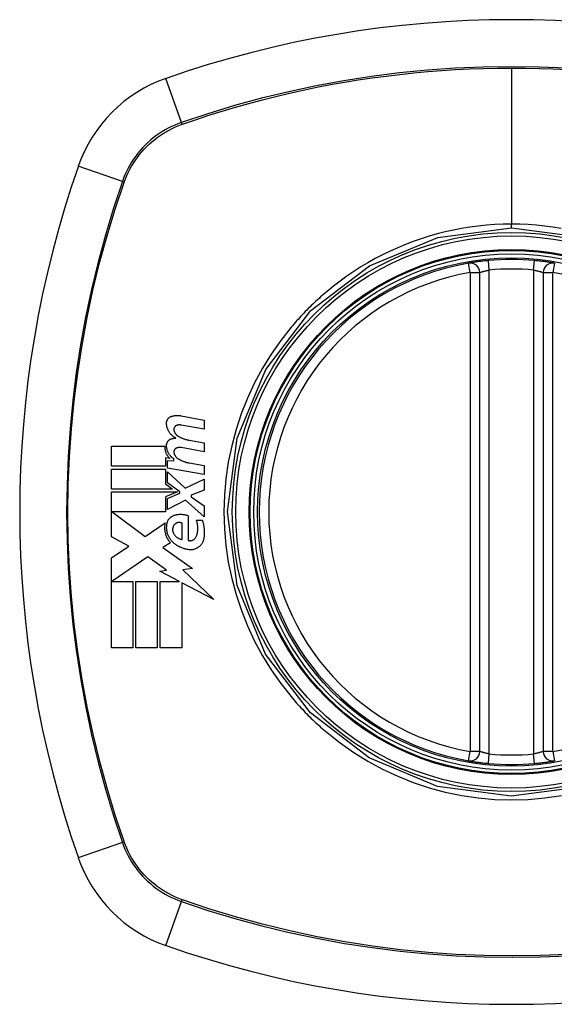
# Model space of a CAD drawing. Header units: inches. Extents: x 11 to 342, y 26 to 169.
# Tile 132 of 205: x 114.828 to 115.491, y 114.928 to 116.148. Entities that reach past the tile are written whole.
import ezdxf

# ---------------------------------------------------------------- set-up
doc = ezdxf.new("R2010")
doc.units = ezdxf.units.IN
doc.header["$MEASUREMENT"] = 0
doc.layers.add('Visible Edges(ANSI)', color=7, linetype='Continuous', lineweight=25)
doc.layers.add('Visible Tangent Edges(ANSI)', color=7, linetype='Continuous', lineweight=25)

msp = doc.modelspace()

# ---------------------------------------------------------------- linework, layer by layer
at = {"layer": 'Visible Edges(ANSI)'}
for p, q in [((115.3984, 115.2411), (115.3984, 115.8347)), ((115.4771, 115.8347), (115.4771, 115.2411)), ((115.028, 115.6572), (115.0565, 115.6516)), ((115.0565, 115.6406), (115.0278, 115.6457)), ((115.0565, 115.6516), (115.0565, 115.6406)), ((114.9413, 115.5946), (114.9413, 115.6194)), ((114.9413, 115.6194), (115.0075, 115.6194)), ((115.0565, 115.6126), (115.0278, 115.6177)), ((115.0378, 115.627), (115.0565, 115.6236)), ((115.0565, 115.6236), (115.0565, 115.6126)), ((115.0138, 115.6044), (115.0086, 115.6049)), ((115.0086, 115.6049), (115.0086, 115.5946)), ((115.019, 115.6012), (115.019, 115.6036)), ((115.0086, 115.5946), (114.9413, 115.5946)), ((114.9413, 115.5664), (114.9413, 115.5911)), ((114.9413, 115.5911), (115.0086, 115.5911)), ((115.0086, 115.5911), (115.0086, 115.5727)), ((115.011, 115.5924), (115.011, 115.6019)), ((115.011, 115.6019), (115.019, 115.6012)), ((115.0565, 115.5844), (115.011, 115.5924)), ((115.0378, 115.5987), (115.0565, 115.5954)), ((115.0565, 115.5954), (115.0565, 115.5844)), ((115.011, 115.574), (115.011, 115.5876)), ((115.011, 115.5876), (115.0331, 115.5674)), ((115.0086, 115.5727), (115.0173, 115.5664)), ((115.0263, 115.5629), (115.011, 115.574)), ((115.0331, 115.5674), (115.0565, 115.5786)), ((115.0565, 115.5786), (115.0565, 115.5651)), ((115.0173, 115.5664), (114.9413, 115.5664)), ((114.9413, 115.5071), (114.9413, 115.5629)), ((114.9413, 115.5629), (115.0234, 115.5629)), ((115.0234, 115.5629), (115.0086, 115.5566)), ((115.0086, 115.5566), (115.0086, 115.5379)), ((115.011, 115.5546), (115.0263, 115.5611)), ((115.011, 115.5411), (115.011, 115.5546)), ((115.0263, 115.5611), (115.0263, 115.5629)), ((115.0565, 115.5651), (115.0403, 115.5589)), ((115.0403, 115.5589), (115.0403, 115.5569)), ((115.0403, 115.5569), (115.0565, 115.5456)), ((115.0333, 115.5526), (115.011, 115.5411)), ((115.0565, 115.5321), (115.0333, 115.5526)), ((115.0565, 115.5456), (115.0565, 115.5321)), ((115.0086, 115.5379), (114.9423, 115.5379)), ((114.9423, 115.5379), (114.9831, 115.5074)), ((115.0368, 115.5331), (115.0368, 115.5026)), ((114.9831, 115.5074), (115.008, 115.5246)), ((115.0293, 115.5039), (115.0293, 115.5239)), ((115.0468, 115.5276), (115.0543, 115.5276)), ((114.963, 115.4956), (114.9413, 115.5071)), ((114.9413, 115.4809), (114.963, 115.4956)), ((115.0148, 115.4997), (115.0051, 115.4939)), ((115.0051, 115.4939), (115.0419, 115.4677)), ((114.9865, 115.4824), (114.9418, 115.4516)), ((115.0099, 115.466), (114.9865, 115.4824)), ((114.9413, 115.3694), (114.9413, 115.4809)), ((115.0015, 115.4644), (115.0099, 115.466)), ((115.026, 115.4516), (115.0015, 115.4644)), ((115.0419, 115.4677), (115.03, 115.4661)), ((115.03, 115.4661), (115.0685, 115.4295)), ((114.9418, 115.4516), (114.968, 115.4516)), ((114.968, 115.4516), (114.968, 115.3694)), ((114.9715, 115.3694), (114.9715, 115.4516)), ((114.9715, 115.4516), (114.9983, 115.4516)), ((114.9983, 115.4516), (114.9983, 115.3694)), ((115.002, 115.3694), (115.002, 115.4516)), ((115.002, 115.4516), (115.026, 115.4516)), ((115.0685, 115.4295), (115.0288, 115.4502)), ((115.0288, 115.4502), (115.0288, 115.3694)), ((114.968, 115.3694), (114.9413, 115.3694)), ((114.9983, 115.3694), (114.9715, 115.3694)), ((115.0288, 115.3694), (115.002, 115.3694))]:
    msp.add_line(p, q, dxfattribs=at)
at = {"layer": 'Visible Edges(ANSI)', "flags": 128}
for points in [[(115.4091, 115.8496), (115.4075, 115.8494), (115.4059, 115.8493), (115.4043, 115.8491), (115.4028, 115.8489), (115.4012, 115.8487), (115.3997, 115.8486), (115.3983, 115.8484), (115.3969, 115.8482), (115.3955, 115.848), (115.3942, 115.8478), (115.393, 115.8477), (115.3918, 115.8475), (115.3907, 115.8473), (115.3897, 115.8472), (115.3887, 115.847), (115.3879, 115.8469), (115.3871, 115.8468), (115.3865, 115.8467), (115.3859, 115.8466), (115.3854, 115.8465), (115.3851, 115.8464), (115.3848, 115.8464), (115.3846, 115.8463), (115.3846, 115.8463)], [(115.491, 115.8463), (115.4909, 115.8463), (115.4908, 115.8464), (115.4905, 115.8464), (115.4901, 115.8465), (115.4897, 115.8466), (115.4891, 115.8467), (115.4884, 115.8468), (115.4877, 115.8469), (115.4868, 115.847), (115.4859, 115.8472), (115.4848, 115.8473), (115.4837, 115.8475), (115.4826, 115.8477), (115.4813, 115.8478), (115.48, 115.848), (115.4786, 115.8482), (115.4772, 115.8484), (115.4758, 115.8486), (115.4743, 115.8488), (115.4727, 115.8489), (115.4712, 115.8491), (115.4696, 115.8493), (115.468, 115.8494), (115.4664, 115.8496)], [(115.0098, 115.6481), (115.0098, 115.6486), (115.0098, 115.6491), (115.0099, 115.6495), (115.01, 115.65), (115.0101, 115.6504), (115.0102, 115.6509), (115.0104, 115.6513), (115.0106, 115.6517), (115.0108, 115.6521), (115.011, 115.6525), (115.0112, 115.6529), (115.0115, 115.6533), (115.0118, 115.6536), (115.0121, 115.654), (115.0124, 115.6543), (115.0127, 115.6546), (115.0131, 115.6549), (115.0134, 115.6552), (115.0138, 115.6554), (115.0142, 115.6557), (115.0145, 115.6559), (115.0149, 115.6561), (115.0154, 115.6562), (115.0158, 115.6564)], [(115.0158, 115.6564), (115.0163, 115.6566), (115.0168, 115.6567), (115.0173, 115.6568), (115.0178, 115.657), (115.0183, 115.6571), (115.0188, 115.6572), (115.0193, 115.6573), (115.0198, 115.6574), (115.0203, 115.6574), (115.0208, 115.6575), (115.0213, 115.6575), (115.0218, 115.6576), (115.0223, 115.6576), (115.0229, 115.6576), (115.0234, 115.6576), (115.0239, 115.6576), (115.0244, 115.6576), (115.0249, 115.6576), (115.0254, 115.6575), (115.0259, 115.6575), (115.0264, 115.6574), (115.0269, 115.6574), (115.0275, 115.6573), (115.028, 115.6572)], [(115.0213, 115.6296), (115.0204, 115.6301), (115.0196, 115.6305), (115.0188, 115.631), (115.0181, 115.6316), (115.0173, 115.6322), (115.0166, 115.6328), (115.0159, 115.6334), (115.0153, 115.6341), (115.0146, 115.6348), (115.014, 115.6356), (115.0135, 115.6363), (115.0129, 115.6371), (115.0125, 115.6379), (115.012, 115.6388), (115.0116, 115.6397), (115.0112, 115.6405), (115.0109, 115.6415), (115.0106, 115.6424), (115.0103, 115.6433), (115.0101, 115.6443), (115.01, 115.6452), (115.0099, 115.6462), (115.0098, 115.6472), (115.0098, 115.6481)], [(115.0219, 115.645), (115.0217, 115.6449), (115.0214, 115.6448), (115.0212, 115.6446), (115.021, 115.6445), (115.0208, 115.6443), (115.0206, 115.6442), (115.0204, 115.644), (115.0202, 115.6438), (115.02, 115.6436), (115.0199, 115.6434), (115.0197, 115.6432), (115.0196, 115.643), (115.0195, 115.6427), (115.0193, 115.6425), (115.0192, 115.6423), (115.0191, 115.642), (115.0191, 115.6417), (115.019, 115.6415), (115.019, 115.6412), (115.0189, 115.641), (115.0189, 115.6407), (115.0189, 115.6404), (115.0189, 115.6402), (115.0189, 115.6399)], [(115.0189, 115.6399), (115.019, 115.6395), (115.019, 115.6391), (115.0191, 115.6387), (115.0192, 115.6383), (115.0193, 115.6379), (115.0194, 115.6376), (115.0196, 115.6372), (115.0197, 115.6368), (115.0199, 115.6365), (115.0201, 115.6361), (115.0203, 115.6358), (115.0205, 115.6354), (115.0207, 115.6351), (115.0209, 115.6348), (115.0212, 115.6345), (115.0214, 115.6342), (115.0217, 115.6339), (115.0219, 115.6336), (115.0222, 115.6333), (115.0225, 115.6331), (115.0228, 115.6328), (115.0231, 115.6326), (115.0234, 115.6324), (115.0237, 115.6321)], [(115.0278, 115.6457), (115.0275, 115.6457), (115.0273, 115.6458), (115.027, 115.6458), (115.0268, 115.6458), (115.0265, 115.6458), (115.0263, 115.6459), (115.026, 115.6459), (115.0258, 115.6459), (115.0255, 115.6459), (115.0253, 115.6458), (115.025, 115.6458), (115.0248, 115.6458), (115.0245, 115.6458), (115.0243, 115.6457), (115.0241, 115.6457), (115.0238, 115.6456), (115.0236, 115.6456), (115.0233, 115.6455), (115.0231, 115.6454), (115.0228, 115.6454), (115.0226, 115.6453), (115.0224, 115.6452), (115.0221, 115.6451), (115.0219, 115.645)], [(115.0098, 115.6206), (115.0098, 115.6211), (115.0099, 115.6215), (115.0099, 115.622), (115.01, 115.6224), (115.0101, 115.6229), (115.0103, 115.6233), (115.0104, 115.6237), (115.0106, 115.6241), (115.0108, 115.6245), (115.011, 115.6249), (115.0113, 115.6253), (115.0115, 115.6257), (115.0118, 115.626), (115.0121, 115.6264), (115.0124, 115.6267), (115.0127, 115.627), (115.0131, 115.6272), (115.0134, 115.6275), (115.0138, 115.6277), (115.0142, 115.628), (115.0146, 115.6282), (115.015, 115.6283), (115.0154, 115.6285), (115.0158, 115.6286)], [(115.0158, 115.6286), (115.016, 115.6287), (115.0162, 115.6288), (115.0164, 115.6288), (115.0167, 115.6289), (115.0169, 115.629), (115.0171, 115.629), (115.0174, 115.6291), (115.0176, 115.6291), (115.0178, 115.6292), (115.018, 115.6292), (115.0183, 115.6293), (115.0185, 115.6293), (115.0187, 115.6293), (115.019, 115.6294), (115.0192, 115.6294), (115.0194, 115.6295), (115.0196, 115.6295), (115.0199, 115.6295), (115.0201, 115.6295), (115.0203, 115.6296), (115.0206, 115.6296), (115.0208, 115.6296), (115.021, 115.6296), (115.0213, 115.6296)], [(115.0237, 115.6321), (115.0243, 115.6318), (115.0248, 115.6315), (115.0254, 115.6312), (115.0259, 115.6309), (115.0265, 115.6306), (115.0271, 115.6303), (115.0276, 115.6301), (115.0282, 115.6298), (115.0288, 115.6296), (115.0293, 115.6293), (115.0299, 115.6291), (115.0305, 115.6289), (115.0311, 115.6286), (115.0317, 115.6284), (115.0323, 115.6283), (115.0329, 115.6281), (115.0335, 115.6279), (115.0341, 115.6277), (115.0347, 115.6276), (115.0353, 115.6274), (115.0359, 115.6273), (115.0365, 115.6272), (115.0372, 115.6271), (115.0378, 115.627)], [(115.0075, 115.6194), (115.0075, 115.6187), (115.0075, 115.618), (115.0076, 115.6173), (115.0077, 115.6166), (115.0078, 115.6159), (115.0079, 115.6152), (115.008, 115.6145), (115.0082, 115.6138), (115.0084, 115.6132), (115.0086, 115.6125), (115.0088, 115.6118), (115.0091, 115.6112), (115.0094, 115.6106), (115.0097, 115.6099), (115.01, 115.6093), (115.0103, 115.6087), (115.0107, 115.6081), (115.0111, 115.6076), (115.0115, 115.607), (115.0119, 115.6065), (115.0124, 115.6059), (115.0128, 115.6054), (115.0133, 115.6049), (115.0138, 115.6044)], [(115.019, 115.6036), (115.0183, 115.6041), (115.0177, 115.6046), (115.017, 115.6051), (115.0164, 115.6056), (115.0158, 115.6062), (115.0152, 115.6068), (115.0147, 115.6074), (115.0141, 115.608), (115.0136, 115.6087), (115.0131, 115.6094), (115.0127, 115.6101), (115.0123, 115.6108), (115.0119, 115.6116), (115.0115, 115.6123), (115.0112, 115.6131), (115.0109, 115.6139), (115.0106, 115.6147), (115.0104, 115.6156), (115.0102, 115.6164), (115.0101, 115.6172), (115.0099, 115.6181), (115.0099, 115.6189), (115.0098, 115.6198), (115.0098, 115.6206)], [(115.0219, 115.617), (115.0217, 115.6169), (115.0214, 115.6168), (115.0212, 115.6167), (115.021, 115.6165), (115.0208, 115.6164), (115.0206, 115.6162), (115.0204, 115.616), (115.0202, 115.6158), (115.02, 115.6156), (115.0199, 115.6154), (115.0197, 115.6152), (115.0196, 115.615), (115.0195, 115.6147), (115.0193, 115.6145), (115.0192, 115.6143), (115.0192, 115.614), (115.0191, 115.6138), (115.019, 115.6135), (115.019, 115.6132), (115.0189, 115.613), (115.0189, 115.6127), (115.0189, 115.6124), (115.0189, 115.6122), (115.0189, 115.6119)], [(115.0278, 115.6177), (115.0275, 115.6178), (115.0273, 115.6178), (115.027, 115.6178), (115.0268, 115.6178), (115.0265, 115.6179), (115.0263, 115.6179), (115.026, 115.6179), (115.0258, 115.6179), (115.0255, 115.6179), (115.0253, 115.6178), (115.025, 115.6178), (115.0248, 115.6178), (115.0245, 115.6178), (115.0243, 115.6177), (115.0241, 115.6177), (115.0238, 115.6176), (115.0236, 115.6176), (115.0233, 115.6175), (115.0231, 115.6174), (115.0228, 115.6174), (115.0226, 115.6173), (115.0224, 115.6172), (115.0221, 115.6171), (115.0219, 115.617)], [(115.0189, 115.6119), (115.019, 115.6115), (115.019, 115.6111), (115.0191, 115.6107), (115.0192, 115.6103), (115.0193, 115.61), (115.0194, 115.6096), (115.0196, 115.6092), (115.0197, 115.6088), (115.0199, 115.6085), (115.0201, 115.6081), (115.0203, 115.6078), (115.0205, 115.6074), (115.0207, 115.6071), (115.0209, 115.6068), (115.0211, 115.6065), (115.0214, 115.6062), (115.0217, 115.6059), (115.0219, 115.6056), (115.0222, 115.6053), (115.0225, 115.6051), (115.0228, 115.6048), (115.0231, 115.6046), (115.0234, 115.6044), (115.0237, 115.6041)], [(115.0237, 115.6041), (115.0243, 115.6038), (115.0248, 115.6035), (115.0254, 115.6032), (115.0259, 115.6029), (115.0265, 115.6026), (115.027, 115.6023), (115.0276, 115.602), (115.0282, 115.6017), (115.0288, 115.6015), (115.0293, 115.6012), (115.0299, 115.601), (115.0305, 115.6007), (115.0311, 115.6005), (115.0317, 115.6003), (115.0323, 115.6001), (115.0329, 115.5999), (115.0335, 115.5997), (115.0341, 115.5995), (115.0347, 115.5994), (115.0353, 115.5992), (115.0359, 115.5991), (115.0365, 115.5989), (115.0372, 115.5988), (115.0378, 115.5987)], [(115.0103, 115.5226), (115.0103, 115.5232), (115.0104, 115.5238), (115.0105, 115.5244), (115.0107, 115.5249), (115.0108, 115.5255), (115.011, 115.526), (115.0112, 115.5265), (115.0115, 115.527), (115.0117, 115.5276), (115.012, 115.5281), (115.0123, 115.5285), (115.0126, 115.529), (115.013, 115.5294), (115.0133, 115.5299), (115.0137, 115.5303), (115.0141, 115.5307), (115.0145, 115.5311), (115.0149, 115.5314), (115.0154, 115.5318), (115.0158, 115.5321), (115.0163, 115.5324), (115.0168, 115.5327), (115.0173, 115.5329), (115.0178, 115.5331)], [(115.0178, 115.5331), (115.0185, 115.5335), (115.0193, 115.5338), (115.0201, 115.534), (115.0208, 115.5343), (115.0216, 115.5345), (115.0224, 115.5346), (115.0232, 115.5348), (115.024, 115.5349), (115.0248, 115.535), (115.0257, 115.5351), (115.0265, 115.5351), (115.0273, 115.5352), (115.0281, 115.5351), (115.0289, 115.5351), (115.0297, 115.535), (115.0305, 115.5349), (115.0313, 115.5348), (115.0321, 115.5346), (115.0329, 115.5345), (115.0337, 115.5343), (115.0345, 115.534), (115.0353, 115.5338), (115.036, 115.5335), (115.0368, 115.5331)], [(115.008, 115.5246), (115.0078, 115.5235), (115.0076, 115.5224), (115.0075, 115.5213), (115.0074, 115.5202), (115.0073, 115.5191), (115.0073, 115.5179), (115.0074, 115.5168), (115.0075, 115.5157), (115.0076, 115.5145), (115.0078, 115.5134), (115.008, 115.5123), (115.0083, 115.5112), (115.0086, 115.5102), (115.009, 115.5091), (115.0094, 115.508), (115.0098, 115.507), (115.0103, 115.506), (115.0109, 115.505), (115.0114, 115.5041), (115.012, 115.5031), (115.0127, 115.5022), (115.0133, 115.5014), (115.014, 115.5005), (115.0148, 115.4997)], [(115.017, 115.5011), (115.0163, 115.5018), (115.0157, 115.5026), (115.0151, 115.5033), (115.0145, 115.5041), (115.014, 115.5049), (115.0135, 115.5057), (115.013, 115.5066), (115.0125, 115.5074), (115.0121, 115.5083), (115.0117, 115.5092), (115.0114, 115.5101), (115.0111, 115.511), (115.0108, 115.512), (115.0106, 115.5129), (115.0104, 115.5139), (115.0102, 115.5148), (115.0101, 115.5158), (115.01, 115.5168), (115.0099, 115.5178), (115.0099, 115.5187), (115.01, 115.5197), (115.01, 115.5207), (115.0101, 115.5217), (115.0103, 115.5226)], [(115.0193, 115.5219), (115.019, 115.5216), (115.0188, 115.5213), (115.0186, 115.521), (115.0184, 115.5206), (115.0182, 115.5203), (115.0181, 115.5199), (115.0179, 115.5196), (115.0178, 115.5192), (115.0177, 115.5189), (115.0176, 115.5185), (115.0175, 115.5181), (115.0174, 115.5177), (115.0173, 115.5174), (115.0173, 115.517), (115.0173, 115.5166), (115.0173, 115.5162), (115.0173, 115.5158), (115.0173, 115.5154), (115.0173, 115.515), (115.0174, 115.5146), (115.0175, 115.5143), (115.0175, 115.5139), (115.0177, 115.5135), (115.0178, 115.5131)], [(115.0293, 115.5239), (115.0289, 115.5241), (115.0284, 115.5243), (115.028, 115.5244), (115.0276, 115.5246), (115.0271, 115.5247), (115.0267, 115.5248), (115.0262, 115.5248), (115.0258, 115.5249), (115.0253, 115.5249), (115.0248, 115.5248), (115.0244, 115.5248), (115.0239, 115.5247), (115.0235, 115.5246), (115.023, 115.5245), (115.0226, 115.5243), (115.0222, 115.5242), (115.0218, 115.524), (115.0214, 115.5237), (115.021, 115.5235), (115.0206, 115.5232), (115.0202, 115.5229), (115.0199, 115.5226), (115.0196, 115.5223), (115.0193, 115.5219)], [(115.0463, 115.5069), (115.0466, 115.5077), (115.047, 115.5085), (115.0473, 115.5093), (115.0476, 115.5102), (115.0478, 115.511), (115.048, 115.5119), (115.0482, 115.5128), (115.0484, 115.5136), (115.0485, 115.5145), (115.0486, 115.5154), (115.0487, 115.5163), (115.0487, 115.5172), (115.0487, 115.5181), (115.0487, 115.519), (115.0486, 115.5199), (115.0486, 115.5208), (115.0484, 115.5217), (115.0483, 115.5225), (115.0481, 115.5234), (115.0479, 115.5243), (115.0477, 115.5251), (115.0474, 115.526), (115.0471, 115.5268), (115.0468, 115.5276)], [(115.0543, 115.5276), (115.0545, 115.5267), (115.0548, 115.5258), (115.055, 115.5249), (115.0553, 115.524), (115.0555, 115.5231), (115.0557, 115.5221), (115.0558, 115.5212), (115.056, 115.5203), (115.0561, 115.5193), (115.0562, 115.5184), (115.0563, 115.5174), (115.0564, 115.5165), (115.0565, 115.5156), (115.0565, 115.5146), (115.0566, 115.5137), (115.0566, 115.5127), (115.0566, 115.5118), (115.0565, 115.5108), (115.0565, 115.5099), (115.0564, 115.5089), (115.0564, 115.508), (115.0563, 115.507), (115.0562, 115.5061), (115.056, 115.5051)], [(115.0178, 115.5131), (115.018, 115.5125), (115.0183, 115.5119), (115.0186, 115.5113), (115.0189, 115.5107), (115.0192, 115.5102), (115.0196, 115.5096), (115.02, 115.5091), (115.0204, 115.5086), (115.0209, 115.5081), (115.0213, 115.5077), (115.0218, 115.5072), (115.0223, 115.5068), (115.0228, 115.5064), (115.0233, 115.5061), (115.0239, 115.5057), (115.0244, 115.5054), (115.025, 115.5051), (115.0256, 115.5049), (115.0262, 115.5046), (115.0268, 115.5044), (115.0274, 115.5043), (115.028, 115.5041), (115.0286, 115.504), (115.0293, 115.5039)], [(115.0368, 115.5026), (115.0372, 115.5025), (115.0377, 115.5024), (115.0381, 115.5024), (115.0386, 115.5023), (115.0391, 115.5023), (115.0395, 115.5023), (115.04, 115.5024), (115.0405, 115.5024), (115.0409, 115.5025), (115.0414, 115.5027), (115.0418, 115.5028), (115.0423, 115.503), (115.0427, 115.5032), (115.0431, 115.5034), (115.0435, 115.5037), (115.0439, 115.5039), (115.0442, 115.5042), (115.0446, 115.5046), (115.0449, 115.5049), (115.0452, 115.5053), (115.0455, 115.5056), (115.0458, 115.506), (115.0461, 115.5065), (115.0463, 115.5069)], [(115.0388, 115.4911), (115.0378, 115.4912), (115.0368, 115.4913), (115.0358, 115.4915), (115.0348, 115.4916), (115.0338, 115.4918), (115.0328, 115.4921), (115.0318, 115.4923), (115.0308, 115.4926), (115.0299, 115.4929), (115.0289, 115.4933), (115.028, 115.4937), (115.027, 115.4941), (115.0261, 115.4945), (115.0252, 115.495), (115.0243, 115.4955), (115.0234, 115.496), (115.0225, 115.4965), (115.0217, 115.4971), (115.0209, 115.4977), (115.02, 115.4984), (115.0192, 115.499), (115.0185, 115.4997), (115.0177, 115.5004), (115.017, 115.5011)], [(115.056, 115.5051), (115.0558, 115.5041), (115.0556, 115.5031), (115.0553, 115.5021), (115.0549, 115.5011), (115.0545, 115.5002), (115.054, 115.4993), (115.0534, 115.4984), (115.0528, 115.4976), (115.0522, 115.4968), (115.0515, 115.496), (115.0507, 115.4953), (115.05, 115.4947), (115.0492, 115.4941), (115.0483, 115.4935), (115.0474, 115.493), (115.0465, 115.4926), (115.0456, 115.4922), (115.0447, 115.4919), (115.0437, 115.4916), (115.0427, 115.4914), (115.0418, 115.4912), (115.0408, 115.4911), (115.0398, 115.4911), (115.0388, 115.4911)], [(115.3846, 115.2295), (115.3846, 115.2294), (115.3848, 115.2294), (115.3851, 115.2294), (115.3854, 115.2293), (115.3859, 115.2292), (115.3865, 115.2291), (115.3871, 115.229), (115.3879, 115.2289), (115.3887, 115.2288), (115.3897, 115.2286), (115.3907, 115.2285), (115.3918, 115.2283), (115.393, 115.2281), (115.3942, 115.228), (115.3955, 115.2278), (115.3969, 115.2276), (115.3983, 115.2274), (115.3997, 115.2272), (115.4012, 115.227), (115.4028, 115.2269), (115.4043, 115.2267), (115.4059, 115.2265), (115.4075, 115.2264), (115.4091, 115.2262)], [(115.4664, 115.2262), (115.468, 115.2264), (115.4696, 115.2265), (115.4712, 115.2267), (115.4727, 115.2269), (115.4743, 115.227), (115.4758, 115.2272), (115.4772, 115.2274), (115.4786, 115.2276), (115.48, 115.2278), (115.4813, 115.2279), (115.4826, 115.2281), (115.4837, 115.2283), (115.4848, 115.2285), (115.4859, 115.2286), (115.4868, 115.2288), (115.4877, 115.2289), (115.4884, 115.229), (115.4891, 115.2291), (115.4897, 115.2292), (115.4901, 115.2293), (115.4905, 115.2294), (115.4908, 115.2294), (115.4909, 115.2294), (115.491, 115.2295)]]:
    msp.add_lwpolyline(points, dxfattribs=at)
at = {"layer": 'Visible Edges(ANSI)'}
for radius in [0.3199, 0.315]:
    msp.add_circle((115.4378, 115.5379), radius, dxfattribs=at)
for centre, radius, start, end in [((115.4378, 114.8489), 1.2992, 70.7337, 109.2663), ((115.0675, 115.9081), 0.1772, 109.2663, 160.7337), ((116.1268, 115.5379), 1.2992, 160.7337, 199.2663), ((115.4378, 115.5379), 0.313, 84.7499, 95.2501), ((115.4378, 115.5379), 0.313, 99.784, 260.216), ((115.3866, 115.8347), 0.0118, 0, 99.784), ((115.489, 115.8347), 0.0118, 80.216, 180), ((115.3866, 115.2411), 0.0118, 260.216, 0), ((115.489, 115.2411), 0.0118, 180, 279.784), ((115.4378, 115.5379), 0.313, 264.7499, 275.2501), ((115.0675, 115.1677), 0.1772, 199.2663, 250.7337), ((115.4378, 116.2269), 1.2992, 250.7337, 289.2663)]:
    msp.add_arc(centre, radius, start, end, dxfattribs=at)
at = {"layer": 'Visible Tangent Edges(ANSI)'}
for p, q in [((115.4378, 116.0882), (115.4378, 115.8947)), ((115.0282, 116.0207), (115.0091, 116.0754)), ((115.029, 116.0185), (115.0294, 116.0186)), ((114.955, 115.9475), (114.9003, 115.9666)), ((114.9571, 115.9462), (114.9572, 115.9467)), ((115.4378, 115.8901), (115.4378, 115.8947)), ((115.4102, 115.8378), (115.4091, 115.8496)), ((115.4653, 115.8378), (115.4664, 115.8496)), ((115.3866, 115.8347), (115.3846, 115.8463)), ((115.4102, 115.238), (115.4102, 115.8378)), ((115.4653, 115.8378), (115.4653, 115.238)), ((115.491, 115.8463), (115.489, 115.8347)), ((115.3866, 115.8347), (115.3984, 115.8347)), ((115.3866, 115.8347), (115.3866, 115.2411)), ((115.4771, 115.8347), (115.489, 115.8347)), ((115.489, 115.2411), (115.489, 115.8347)), ((115.3846, 115.2295), (115.3866, 115.2411)), ((115.3984, 115.2411), (115.3866, 115.2411)), ((115.4091, 115.2262), (115.4102, 115.238)), ((115.4664, 115.2262), (115.4653, 115.238)), ((115.489, 115.2411), (115.4771, 115.2411)), ((115.489, 115.2411), (115.491, 115.2295)), ((114.955, 115.1283), (114.9003, 115.1092)), ((114.9572, 115.1291), (114.9571, 115.1296)), ((115.0091, 115.0004), (115.0282, 115.0551)), ((115.0294, 115.0572), (115.029, 115.0573))]:
    msp.add_line(p, q, dxfattribs=at)
at = {"layer": 'Visible Tangent Edges(ANSI)', "flags": 128}
for points in [[(115.5068, 116.088), (115.4721, 116.0894), (115.4374, 116.0899), (115.4027, 116.0894), (115.368, 116.0879), (115.3334, 116.0855), (115.2987, 116.0821), (115.2642, 116.0778), (115.2298, 116.0724), (115.1955, 116.0661), (115.1615, 116.0589), (115.1277, 116.0508), (115.0942, 116.0417), (115.0611, 116.0316), (115.0282, 116.0207)], [(115.0294, 116.0186), (115.0458, 116.0242), (115.0622, 116.0296), (115.0787, 116.0348), (115.0953, 116.0397), (115.112, 116.0444), (115.1287, 116.0488), (115.1455, 116.0531), (115.1624, 116.057), (115.1793, 116.0608), (115.1963, 116.0643), (115.2134, 116.0676), (115.2305, 116.0707), (115.2476, 116.0735), (115.2648, 116.076), (115.2821, 116.0783), (115.2993, 116.0804), (115.3166, 116.0823), (115.3339, 116.0838), (115.3512, 116.0852), (115.3685, 116.0863), (115.3858, 116.0871), (115.4032, 116.0878), (115.4205, 116.0881), (115.4378, 116.0882)], [(115.4378, 116.0882), (115.4551, 116.0881), (115.4724, 116.0878), (115.4897, 116.0871), (115.5069, 116.0863)], [(115.0282, 116.0207), (115.024, 116.0192), (115.0199, 116.0175), (115.0158, 116.0156), (115.0118, 116.0136), (115.0079, 116.0115), (115.0041, 116.0092), (115.0003, 116.0068), (114.9967, 116.0042), (114.9931, 116.0015), (114.9897, 115.9986), (114.9863, 115.9956), (114.9831, 115.9925), (114.98, 115.9893), (114.9771, 115.986), (114.9742, 115.9825), (114.9715, 115.979), (114.9689, 115.9754), (114.9665, 115.9716), (114.9642, 115.9678), (114.962, 115.9639), (114.96, 115.9599), (114.9582, 115.9558), (114.9565, 115.9517), (114.955, 115.9475)], [(114.9572, 115.9467), (114.9588, 115.9508), (114.9605, 115.9548), (114.9623, 115.9588), (114.9643, 115.9627), (114.9664, 115.9665), (114.9687, 115.9702), (114.9711, 115.9739), (114.9736, 115.9775), (114.9763, 115.9809), (114.9791, 115.9843), (114.982, 115.9875), (114.985, 115.9907), (114.9881, 115.9937), (114.9914, 115.9966), (114.9948, 115.9994), (114.9982, 116.0021), (115.0018, 116.0046), (115.0054, 116.007), (115.0092, 116.0093), (115.013, 116.0114), (115.0169, 116.0134), (115.0208, 116.0152), (115.0249, 116.0169), (115.029, 116.0185)], [(114.955, 115.9475), (114.944, 115.9145), (114.934, 115.8812), (114.9248, 115.8476), (114.9166, 115.8137), (114.9094, 115.7795), (114.9031, 115.7452), (114.8978, 115.7107), (114.8935, 115.676), (114.8901, 115.6413), (114.8877, 115.6066), (114.8863, 115.5718), (114.8858, 115.5371), (114.8863, 115.5024), (114.8878, 115.4677), (114.8902, 115.433), (114.8936, 115.3985), (114.898, 115.364), (114.9033, 115.3297), (114.9095, 115.2956), (114.9168, 115.2616), (114.9249, 115.2279), (114.934, 115.1944), (114.944, 115.1612), (114.955, 115.1283)], [(114.9571, 115.1296), (114.9461, 115.1623), (114.936, 115.1954), (114.9269, 115.2288), (114.9186, 115.2624), (114.9114, 115.2962), (114.9051, 115.3303), (114.8997, 115.3645), (114.8953, 115.3988), (114.8919, 115.4333), (114.8894, 115.4679), (114.8879, 115.5025), (114.8874, 115.5371), (114.8879, 115.5718), (114.8893, 115.6064), (114.8918, 115.6411), (114.8952, 115.6757), (114.8996, 115.7102), (114.9049, 115.7446), (114.9112, 115.7789), (114.9185, 115.8129), (114.9268, 115.8467), (114.936, 115.8802), (114.9461, 115.9134), (114.9571, 115.9462)], [(115.5289, 115.1976), (115.4375, 115.1857), (115.3462, 115.1977), (115.2611, 115.233), (115.1883, 115.2889), (115.1326, 115.3618), (115.0975, 115.4469), (115.0855, 115.5383), (115.0976, 115.6295), (115.133, 115.7147), (115.1889, 115.7875), (115.2617, 115.8431), (115.3466, 115.8782), (115.4378, 115.8901)], [(115.4378, 115.8947), (115.4274, 115.8946), (115.4171, 115.8941), (115.4068, 115.8933), (115.3964, 115.8923), (115.3861, 115.8909), (115.3759, 115.8893), (115.3657, 115.8873), (115.3556, 115.8851), (115.3455, 115.8825), (115.3356, 115.8797), (115.3257, 115.8766), (115.316, 115.8732), (115.3063, 115.8695), (115.2967, 115.8655), (115.2872, 115.8613), (115.2779, 115.8568), (115.2687, 115.852), (115.2596, 115.8469), (115.2508, 115.8416), (115.242, 115.836), (115.2335, 115.8302), (115.2251, 115.8242), (115.2169, 115.8179), (115.2089, 115.8114)], [(115.4996, 115.8893), (115.4893, 115.8909), (115.479, 115.8923), (115.4687, 115.8934), (115.4584, 115.8941), (115.4481, 115.8946), (115.4378, 115.8947)], [(115.4378, 115.8901), (115.5291, 115.8781)], [(115.3984, 115.8347), (115.3984, 115.8347), (115.3985, 115.8347), (115.3986, 115.8348), (115.3988, 115.8348), (115.399, 115.8349), (115.3993, 115.835), (115.3996, 115.8351), (115.4, 115.8352), (115.4004, 115.8354), (115.4009, 115.8355), (115.4013, 115.8356), (115.4019, 115.8358), (115.4024, 115.836), (115.403, 115.8361), (115.4037, 115.8363), (115.4043, 115.8365), (115.405, 115.8367), (115.4057, 115.8368), (115.4064, 115.837), (115.4072, 115.8372), (115.4079, 115.8374), (115.4087, 115.8375), (115.4094, 115.8377), (115.4102, 115.8378)], [(115.4653, 115.8378), (115.4661, 115.8377), (115.4669, 115.8375), (115.4676, 115.8374), (115.4684, 115.8372), (115.4691, 115.837), (115.4698, 115.8368), (115.4705, 115.8367), (115.4712, 115.8365), (115.4719, 115.8363), (115.4725, 115.8361), (115.4731, 115.836), (115.4737, 115.8358), (115.4742, 115.8357), (115.4747, 115.8355), (115.4751, 115.8354), (115.4756, 115.8352), (115.4759, 115.8351), (115.4762, 115.835), (115.4765, 115.8349), (115.4767, 115.8348), (115.4769, 115.8348), (115.477, 115.8347), (115.4771, 115.8347), (115.4771, 115.8347)], [(115.2089, 115.8114), (115.2069, 115.8097), (115.2049, 115.8079), (115.2029, 115.8062), (115.2009, 115.8045), (115.199, 115.8027), (115.197, 115.801), (115.1951, 115.7992), (115.1932, 115.7974), (115.1913, 115.7956), (115.1894, 115.7937), (115.1875, 115.7919), (115.1856, 115.79), (115.1838, 115.7882), (115.182, 115.7863), (115.1801, 115.7844), (115.1783, 115.7825), (115.1765, 115.7806), (115.1747, 115.7786), (115.173, 115.7767), (115.1712, 115.7747), (115.1695, 115.7728), (115.1677, 115.7708), (115.166, 115.7688), (115.1643, 115.7668)], [(115.1643, 115.7668), (115.1515, 115.7506), (115.1397, 115.7336), (115.1288, 115.716), (115.119, 115.6978), (115.1102, 115.679), (115.1025, 115.6597), (115.096, 115.64), (115.0906, 115.62), (115.0864, 115.5997), (115.0834, 115.5792), (115.0816, 115.5586), (115.081, 115.5379), (115.0816, 115.5171), (115.0834, 115.4964), (115.0864, 115.4759), (115.0907, 115.4556), (115.096, 115.4356), (115.1026, 115.4159), (115.1102, 115.3966), (115.119, 115.3779), (115.1288, 115.3596), (115.1397, 115.3421), (115.1515, 115.3252), (115.1643, 115.309)], [(115.1643, 115.309), (115.166, 115.307), (115.1677, 115.305), (115.1695, 115.303), (115.1712, 115.3011), (115.1729, 115.2991), (115.1747, 115.2972), (115.1765, 115.2952), (115.1783, 115.2933), (115.1801, 115.2914), (115.1819, 115.2895), (115.1838, 115.2876), (115.1856, 115.2858), (115.1875, 115.2839), (115.1894, 115.2821), (115.1913, 115.2802), (115.1932, 115.2784), (115.1951, 115.2766), (115.197, 115.2748), (115.199, 115.2731), (115.2009, 115.2713), (115.2029, 115.2696), (115.2049, 115.2679), (115.2069, 115.2661), (115.2089, 115.2644)], [(115.2089, 115.2644), (115.2251, 115.2516), (115.2421, 115.2398), (115.2597, 115.2289), (115.2779, 115.219), (115.2967, 115.2103), (115.316, 115.2026), (115.3357, 115.1961), (115.3557, 115.1907), (115.376, 115.1865), (115.3965, 115.1835), (115.4171, 115.1817), (115.4379, 115.1811), (115.4586, 115.1817), (115.4793, 115.1835), (115.4999, 115.1866)], [(115.4102, 115.238), (115.4094, 115.2381), (115.4087, 115.2383), (115.4079, 115.2384), (115.4072, 115.2386), (115.4064, 115.2388), (115.4057, 115.2389), (115.405, 115.2391), (115.4043, 115.2393), (115.4037, 115.2395), (115.403, 115.2396), (115.4024, 115.2398), (115.4019, 115.24), (115.4013, 115.2401), (115.4009, 115.2403), (115.4004, 115.2404), (115.4, 115.2406), (115.3996, 115.2407), (115.3993, 115.2408), (115.399, 115.2409), (115.3988, 115.241), (115.3986, 115.241), (115.3985, 115.2411), (115.3984, 115.2411), (115.3984, 115.2411)], [(115.4771, 115.2411), (115.4771, 115.2411), (115.477, 115.2411), (115.4769, 115.241), (115.4767, 115.241), (115.4765, 115.2409), (115.4762, 115.2408), (115.4759, 115.2407), (115.4756, 115.2406), (115.4751, 115.2404), (115.4747, 115.2403), (115.4742, 115.2401), (115.4737, 115.24), (115.4731, 115.2398), (115.4725, 115.2396), (115.4719, 115.2395), (115.4712, 115.2393), (115.4705, 115.2391), (115.4698, 115.2389), (115.4691, 115.2388), (115.4684, 115.2386), (115.4676, 115.2384), (115.4669, 115.2383), (115.4661, 115.2381), (115.4653, 115.238)], [(114.955, 115.1283), (114.9565, 115.1241), (114.9582, 115.12), (114.96, 115.1159), (114.962, 115.1119), (114.9642, 115.108), (114.9665, 115.1042), (114.9689, 115.1004), (114.9715, 115.0968), (114.9742, 115.0932), (114.9771, 115.0898), (114.98, 115.0865), (114.9831, 115.0832), (114.9863, 115.0801), (114.9897, 115.0772), (114.9931, 115.0743), (114.9967, 115.0716), (115.0003, 115.069), (115.0041, 115.0666), (115.0079, 115.0643), (115.0118, 115.0622), (115.0158, 115.0602), (115.0199, 115.0583), (115.024, 115.0566), (115.0282, 115.0551)], [(115.029, 115.0573), (115.0249, 115.0589), (115.0208, 115.0606), (115.0169, 115.0624), (115.013, 115.0644), (115.0092, 115.0665), (115.0054, 115.0688), (115.0018, 115.0712), (114.9982, 115.0737), (114.9948, 115.0764), (114.9914, 115.0792), (114.9881, 115.0821), (114.985, 115.0851), (114.982, 115.0883), (114.9791, 115.0915), (114.9763, 115.0949), (114.9736, 115.0983), (114.9711, 115.1019), (114.9687, 115.1055), (114.9664, 115.1093), (114.9643, 115.1131), (114.9623, 115.117), (114.9605, 115.121), (114.9588, 115.125), (114.9572, 115.1291)], [(115.0282, 115.0551), (115.0611, 115.0441), (115.0944, 115.0341), (115.1281, 115.025), (115.162, 115.0168), (115.1961, 115.0095), (115.2305, 115.0032), (115.265, 114.9979), (115.2996, 114.9936), (115.3344, 114.9902), (115.3691, 114.9878), (115.4038, 114.9864), (115.4386, 114.9859), (115.4733, 114.9864), (115.508, 114.9879)], [(115.5078, 114.9895), (115.4732, 114.9881), (115.4386, 114.9876), (115.4039, 114.988), (115.3693, 114.9895), (115.3346, 114.9919), (115.3, 114.9953), (115.2655, 114.9997), (115.231, 115.005), (115.1968, 115.0114), (115.1627, 115.0187), (115.129, 115.0269), (115.0954, 115.0361), (115.0623, 115.0462), (115.0294, 115.0572)]]:
    msp.add_lwpolyline(points, dxfattribs=at)
at = {"layer": 'Visible Tangent Edges(ANSI)'}
for radius in [0.3464, 0.3422, 0.3254, 0.3242]:
    msp.add_circle((115.4378, 115.5379), radius, dxfattribs=at)
for start, end in [(84.7499, 95.2501), (99.784, 260.216), (279.784, 80.216), (264.7499, 275.2501)]:
    msp.add_arc((115.4378, 115.5379), 0.3012, start, end, dxfattribs=at)
for centre, major_axis, start_param, end_param in [((115.0298, 116.0161), (0.00321, -0.00931), 4.18856, 4.452267), ((114.9596, 115.9459), (0.00931, -0.00321), 1.830918, 2.094625), ((114.9596, 115.1299), (-0.00931, -0.00321), 1.046967, 1.310674), ((115.0298, 115.0597), (0.00321, 0.00931), 1.830918, 2.094625)]:
    msp.add_ellipse(centre, major_axis=major_axis, ratio=0.002592, start_param=start_param, end_param=end_param, dxfattribs=at)

doc.saveas('drawing.dxf')
